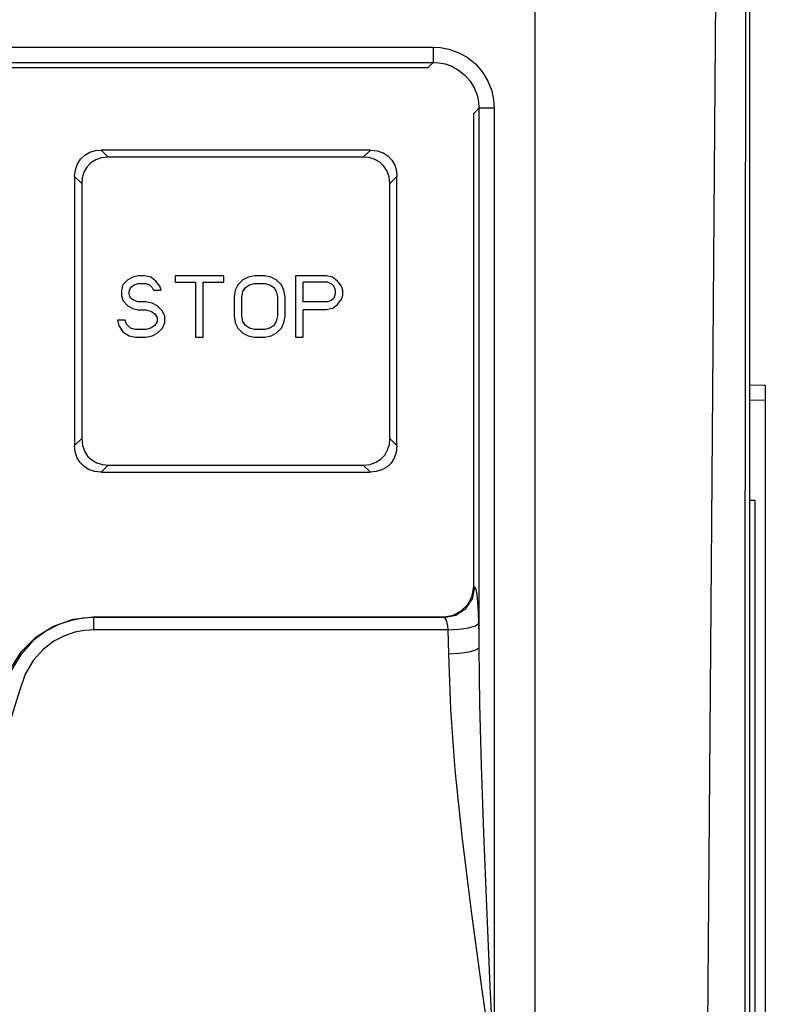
# Model space of a CAD drawing. Header units: millimetres. Extents: x 0 to 450, y 0 to 500.
# Tile 26 of 46: x 231 to 255, y 255 to 287. Entities that reach past the tile are written whole.
import ezdxf

# ---------------------------------------------------------------- set-up
doc = ezdxf.new("R2010")
doc.units = ezdxf.units.MM
doc.header["$LTSCALE"] = 32.592593
doc.layers.get('0').update_dxf_attribs({"linetype": 'CONTINUOUS'})

msp = doc.modelspace()

# ---------------------------------------------------------------- linework, layer by layer
at = {"color": 7, "linetype": 'CONTINUOUS'}
for p, q in [((254.738, 186.804), (254.738, 326.304)), ((247.738, 213.373), (247.738, 297.712)), ((253.495, 270.337), (253.652, 290.07)), ((254.586, 265.999), (254.602, 287.939)), ((193.062, 285.809), (244.414, 285.809)), ((244.414, 285.809), (244.414, 285.31)), ((244.414, 285.809), (244.659, 285.794)), ((244.659, 285.794), (244.933, 285.741)), ((244.933, 285.741), (245.228, 285.636)), ((245.228, 285.636), (245.521, 285.475)), ((193.062, 285.31), (244.414, 285.31)), ((244.414, 285.31), (244.244, 285.136)), ((244.414, 285.31), (244.598, 285.299)), ((244.598, 285.299), (244.804, 285.26)), ((244.804, 285.26), (245.026, 285.182)), ((245.521, 285.475), (245.792, 285.257)), ((245.792, 285.257), (246.024, 284.993)), ((244.244, 285.136), (193.233, 285.136)), ((245.026, 285.182), (245.246, 285.061)), ((245.246, 285.061), (245.449, 284.898)), ((246.024, 284.993), (246.203, 284.695)), ((245.449, 284.898), (245.623, 284.699)), ((245.623, 284.699), (245.757, 284.476)), ((246.203, 284.695), (246.324, 284.387)), ((245.757, 284.476), (245.847, 284.244)), ((246.324, 284.387), (246.388, 284.091)), ((245.847, 284.244), (245.895, 284.022)), ((245.895, 284.022), (245.908, 283.816)), ((246.388, 284.091), (246.406, 283.817)), ((245.908, 283.816), (245.738, 283.642)), ((245.908, 283.816), (245.908, 266.235)), ((245.958, 283.816), (245.908, 283.816)), ((246.069, 283.817), (245.958, 283.816)), ((246.225, 283.817), (246.069, 283.817)), ((246.406, 283.817), (246.225, 283.817)), ((246.406, 283.817), (246.406, 252.341)), ((245.738, 268.233), (245.738, 283.642)), ((233.066, 282.287), (233.232, 282.382)), ((233.232, 282.382), (233.415, 282.437)), ((233.415, 282.437), (233.604, 282.454)), ((242.372, 282.454), (233.604, 282.454)), ((233.604, 282.454), (233.835, 282.224)), ((242.372, 282.454), (242.141, 282.224)), ((242.372, 282.454), (242.594, 282.43)), ((242.594, 282.43), (242.785, 282.363)), ((232.829, 282.001), (232.932, 282.16)), ((232.932, 282.16), (233.066, 282.287)), ((233.424, 282.133), (233.266, 282.031)), ((233.615, 282.2), (233.424, 282.133)), ((233.835, 282.224), (233.615, 282.2)), ((242.141, 282.224), (233.835, 282.224)), ((242.331, 282.206), (242.141, 282.224)), ((242.514, 282.15), (242.331, 282.206)), ((242.68, 282.055), (242.514, 282.15)), ((242.815, 281.927), (242.68, 282.055)), ((242.785, 282.363), (242.943, 282.261)), ((242.943, 282.261), (243.071, 282.126)), ((243.071, 282.126), (243.165, 281.961)), ((232.738, 281.588), (232.762, 281.81)), ((232.762, 281.81), (232.829, 282.001)), ((233.042, 281.731), (232.987, 281.547)), ((233.137, 281.896), (233.042, 281.731)), ((233.266, 282.031), (233.137, 281.896)), ((242.917, 281.769), (242.815, 281.927)), ((242.983, 281.578), (242.917, 281.769)), ((243.165, 281.961), (243.221, 281.778)), ((243.221, 281.778), (243.238, 281.588)), ((232.738, 281.588), (232.738, 272.821)), ((232.738, 281.588), (232.969, 281.358)), ((232.987, 281.547), (232.969, 281.358)), ((243.007, 281.358), (242.983, 281.578)), ((243.238, 281.588), (243.007, 281.358)), ((243.238, 272.821), (243.238, 281.588)), ((232.969, 281.358), (232.969, 273.051)), ((243.007, 273.051), (243.007, 281.358)), ((234.472, 278.227), (234.305, 278.057)), ((234.638, 278.312), (234.472, 278.227)), ((234.805, 278.354), (234.638, 278.312)), ((235.013, 278.354), (234.805, 278.354)), ((235.222, 278.312), (235.013, 278.354)), ((235.388, 278.184), (235.222, 278.312)), ((236.013, 278.354), (236.013, 278.142)), ((237.597, 278.354), (236.013, 278.354)), ((237.597, 278.142), (237.597, 278.354)), ((238.222, 278.227), (238.055, 278.057)), ((238.388, 278.312), (238.222, 278.227)), ((238.597, 278.354), (238.388, 278.312)), ((238.93, 278.354), (238.597, 278.354)), ((239.138, 278.312), (238.93, 278.354)), ((239.305, 278.227), (239.138, 278.312)), ((239.472, 278.057), (239.305, 278.227)), ((239.93, 278.354), (239.93, 276.354)), ((240.93, 278.354), (239.93, 278.354)), ((241.138, 278.312), (240.93, 278.354)), ((241.305, 278.184), (241.138, 278.312)), ((234.305, 278.057), (234.263, 277.886)), ((234.263, 277.886), (234.263, 277.716)), ((234.513, 277.844), (234.555, 277.972)), ((234.555, 277.972), (234.68, 278.057)), ((234.68, 278.057), (234.805, 278.099)), ((234.805, 278.099), (235.055, 278.099)), ((235.055, 278.099), (235.18, 278.057)), ((235.18, 278.057), (235.263, 277.972)), ((235.263, 277.972), (235.305, 277.886)), ((235.305, 277.886), (235.555, 277.886)), ((235.513, 278.014), (235.388, 278.184)), ((235.555, 277.886), (235.513, 278.014)), ((236.013, 278.142), (236.68, 278.142)), ((236.68, 278.142), (236.68, 276.354)), ((236.93, 276.354), (236.93, 278.142)), ((236.93, 278.142), (237.597, 278.142)), ((237.972, 277.886), (237.93, 277.674)), ((238.055, 278.057), (237.972, 277.886)), ((238.222, 277.844), (238.305, 277.972)), ((238.305, 277.972), (238.43, 278.057)), ((238.43, 278.057), (238.597, 278.099)), ((238.597, 278.099), (238.93, 278.099)), ((238.93, 278.099), (239.097, 278.057)), ((239.097, 278.057), (239.222, 277.972)), ((239.222, 277.972), (239.305, 277.844)), ((239.555, 277.886), (239.472, 278.057)), ((239.597, 277.674), (239.555, 277.886)), ((240.18, 277.503), (240.18, 278.142)), ((240.972, 278.142), (240.18, 278.142)), ((240.972, 278.142), (241.097, 278.099)), ((241.097, 278.099), (241.18, 278.014)), ((241.18, 278.014), (241.222, 277.886)), ((241.222, 277.886), (241.222, 277.759)), ((241.43, 278.014), (241.305, 278.184)), ((241.472, 277.886), (241.43, 278.014)), ((241.472, 277.716), (241.472, 277.886)), ((234.263, 277.716), (234.305, 277.546)), ((234.513, 277.759), (234.513, 277.844)), ((234.555, 277.631), (234.513, 277.759)), ((234.68, 277.546), (234.555, 277.631)), ((237.93, 277.674), (237.93, 277.035)), ((238.18, 277.674), (238.222, 277.844)), ((238.18, 277.035), (238.18, 277.674)), ((239.305, 277.844), (239.347, 277.674)), ((239.347, 277.674), (239.347, 277.035)), ((239.597, 277.035), (239.597, 277.674)), ((241.18, 277.631), (241.097, 277.546)), ((241.222, 277.759), (241.18, 277.631)), ((241.305, 277.418), (241.43, 277.589)), ((241.43, 277.589), (241.472, 277.716)), ((234.305, 277.546), (234.472, 277.376)), ((234.472, 277.376), (234.638, 277.291)), ((234.638, 277.291), (234.805, 277.248)), ((234.805, 277.503), (234.68, 277.546)), ((235.055, 277.503), (234.805, 277.503)), ((234.805, 277.248), (235.055, 277.248)), ((235.263, 277.461), (235.055, 277.503)), ((235.055, 277.248), (235.222, 277.206)), ((235.43, 277.376), (235.263, 277.461)), ((235.597, 277.206), (235.43, 277.376)), ((240.972, 277.503), (240.18, 277.503)), ((240.18, 276.354), (240.18, 277.248)), ((240.93, 277.248), (240.18, 277.248)), ((241.138, 277.291), (240.93, 277.248)), ((241.097, 277.546), (240.972, 277.503)), ((241.138, 277.291), (241.305, 277.418)), ((235.222, 277.206), (235.347, 277.12)), ((235.347, 277.12), (235.43, 276.993)), ((235.43, 276.993), (235.43, 276.865)), ((235.68, 277.035), (235.597, 277.206)), ((235.68, 276.823), (235.68, 277.035)), ((237.93, 277.035), (237.972, 276.823)), ((238.222, 276.865), (238.18, 277.035)), ((239.347, 277.035), (239.305, 276.865)), ((239.555, 276.823), (239.597, 277.035)), ((234.138, 276.908), (234.18, 276.737)), ((234.388, 276.908), (234.138, 276.908)), ((234.18, 276.737), (234.305, 276.525)), ((234.43, 276.78), (234.388, 276.908)), ((234.555, 276.652), (234.43, 276.78)), ((234.722, 276.61), (234.555, 276.652)), ((235.055, 276.61), (234.722, 276.61)), ((235.222, 276.652), (235.055, 276.61)), ((235.347, 276.737), (235.222, 276.652)), ((235.43, 276.865), (235.347, 276.737)), ((235.43, 276.482), (235.597, 276.652)), ((235.597, 276.652), (235.68, 276.823)), ((237.972, 276.823), (238.055, 276.652)), ((238.055, 276.652), (238.222, 276.482)), ((238.305, 276.737), (238.222, 276.865)), ((238.43, 276.652), (238.305, 276.737)), ((238.597, 276.61), (238.43, 276.652)), ((238.93, 276.61), (238.597, 276.61)), ((239.097, 276.652), (238.93, 276.61)), ((239.222, 276.737), (239.097, 276.652)), ((239.305, 276.865), (239.222, 276.737)), ((239.305, 276.482), (239.472, 276.652)), ((239.472, 276.652), (239.555, 276.823)), ((234.305, 276.525), (234.513, 276.397)), ((234.513, 276.397), (234.722, 276.354)), ((234.722, 276.354), (235.055, 276.354)), ((235.055, 276.354), (235.263, 276.397)), ((235.263, 276.397), (235.43, 276.482)), ((236.68, 276.354), (236.93, 276.354)), ((238.222, 276.482), (238.388, 276.397)), ((238.388, 276.397), (238.597, 276.354)), ((238.597, 276.354), (238.93, 276.354)), ((238.93, 276.354), (239.138, 276.397)), ((239.138, 276.397), (239.305, 276.482)), ((239.93, 276.354), (240.18, 276.354)), ((254.738, 274.804), (255.238, 274.796)), ((255.238, 274.796), (255.238, 248.813)), ((254.738, 274.304), (255.238, 274.313)), ((232.738, 272.821), (232.969, 273.051)), ((232.756, 272.631), (232.738, 272.821)), ((232.969, 273.051), (232.993, 272.831)), ((232.993, 272.831), (233.06, 272.64)), ((242.934, 272.679), (242.99, 272.862)), ((242.99, 272.862), (243.007, 273.051)), ((243.007, 273.051), (243.238, 272.821)), ((243.238, 272.821), (243.214, 272.6)), ((232.811, 272.448), (232.756, 272.631)), ((232.906, 272.283), (232.811, 272.448)), ((233.06, 272.64), (233.161, 272.482)), ((233.161, 272.482), (233.296, 272.354)), ((242.712, 272.379), (242.84, 272.513)), ((242.84, 272.513), (242.934, 272.679)), ((243.214, 272.6), (243.148, 272.409)), ((233.033, 272.148), (232.906, 272.283)), ((233.192, 272.046), (233.033, 272.148)), ((233.296, 272.354), (233.462, 272.259)), ((233.462, 272.259), (233.646, 272.203)), ((233.604, 271.954), (233.835, 272.185)), ((233.646, 272.203), (233.835, 272.185)), ((233.835, 272.185), (242.141, 272.185)), ((242.141, 272.185), (242.362, 272.21)), ((242.141, 272.185), (242.372, 271.954)), ((242.362, 272.21), (242.554, 272.276)), ((242.554, 272.276), (242.712, 272.379)), ((242.911, 272.122), (242.745, 272.027)), ((243.046, 272.251), (242.911, 272.122)), ((243.148, 272.409), (243.046, 272.251)), ((233.383, 271.979), (233.192, 272.046)), ((233.604, 271.954), (233.383, 271.979)), ((233.604, 271.954), (242.372, 271.954)), ((242.561, 271.972), (242.372, 271.954)), ((242.745, 272.027), (242.561, 271.972)), ((254.913, 271.036), (254.738, 271.036)), ((254.913, 212.036), (254.913, 271.036)), ((253.336, 250.348), (253.495, 270.337)), ((245.689, 267.924), (245.738, 268.233)), ((245.695, 267.832), (245.773, 268.213)), ((245.738, 268.233), (245.773, 268.213)), ((245.773, 268.213), (245.807, 268.142)), ((245.807, 268.142), (245.837, 267.973)), ((245.837, 267.973), (245.863, 267.72)), ((245.322, 267.424), (245.544, 267.642)), ((245.479, 267.509), (245.695, 267.832)), ((245.544, 267.642), (245.689, 267.924)), ((245.863, 267.72), (245.883, 267.398)), ((244.739, 267.236), (245.046, 267.284)), ((244.776, 267.215), (245.156, 267.292)), ((245.046, 267.284), (245.322, 267.424)), ((245.156, 267.292), (245.479, 267.509)), ((245.883, 267.398), (245.894, 267.028)), ((232.22, 266.986), (231.801, 266.77)), ((232.047, 266.941), (232.685, 267.163)), ((232.624, 267.121), (232.22, 266.986)), ((233.004, 267.193), (232.624, 267.121)), ((232.685, 267.163), (233.345, 267.236)), ((233.362, 267.215), (233.004, 267.193)), ((233.345, 267.236), (244.739, 267.236)), ((233.345, 267.236), (233.362, 267.215)), ((233.362, 266.82), (233.362, 267.215)), ((244.776, 267.215), (233.362, 267.215)), ((244.739, 267.236), (244.776, 267.215)), ((244.776, 267.215), (244.81, 267.191)), ((244.81, 267.191), (244.841, 267.135)), ((244.841, 267.135), (244.867, 267.05)), ((244.867, 267.05), (244.886, 266.943)), ((245.795, 266.952), (245.894, 267.028)), ((245.894, 267.028), (245.901, 266.631)), ((231.801, 266.77), (231.381, 266.455)), ((231.482, 266.587), (232.047, 266.941)), ((232.747, 266.741), (232.41, 266.627)), ((233.064, 266.801), (232.747, 266.741)), ((233.362, 266.82), (233.064, 266.801)), ((244.898, 266.82), (233.362, 266.82)), ((244.886, 266.943), (244.898, 266.82)), ((244.898, 266.82), (245.261, 266.84)), ((244.898, 266.82), (244.912, 266.038)), ((245.261, 266.84), (245.574, 266.887)), ((245.574, 266.887), (245.795, 266.952)), ((231.381, 266.455), (230.991, 266.028)), ((231.008, 266.116), (231.482, 266.587)), ((232.061, 266.445), (231.711, 266.18)), ((232.41, 266.627), (232.061, 266.445)), ((245.901, 266.631), (245.908, 266.235)), ((230.647, 265.545), (231.008, 266.116)), ((230.991, 266.028), (230.671, 265.497)), ((231.711, 266.18), (231.386, 265.821)), ((244.912, 266.038), (245.275, 266.057)), ((244.912, 266.038), (244.982, 264.23)), ((245.275, 266.057), (245.588, 266.101)), ((245.588, 266.101), (245.809, 266.163)), ((245.809, 266.163), (245.908, 266.235)), ((245.908, 266.235), (245.932, 264.401)), ((231.386, 265.821), (231.121, 265.373)), ((254.569, 240.851), (254.586, 265.999)), ((231.121, 265.373), (230.948, 264.861)), ((230.948, 264.861), (230.344, 262.918)), ((245.932, 264.401), (245.981, 262.396)), ((244.982, 264.23), (245.129, 262.254)), ((245.129, 262.254), (245.35, 260.089)), ((245.981, 262.396), (246.054, 260.2)), ((245.35, 260.089), (245.641, 257.728)), ((246.054, 260.2), (246.151, 257.805)), ((245.641, 257.728), (245.995, 255.163)), ((246.151, 257.805), (246.269, 255.204)), ((245.995, 255.163), (246.406, 252.341)), ((246.269, 255.204), (246.406, 252.341))]:
    msp.add_line(p, q, dxfattribs=at)

doc.saveas('drawing.dxf')
